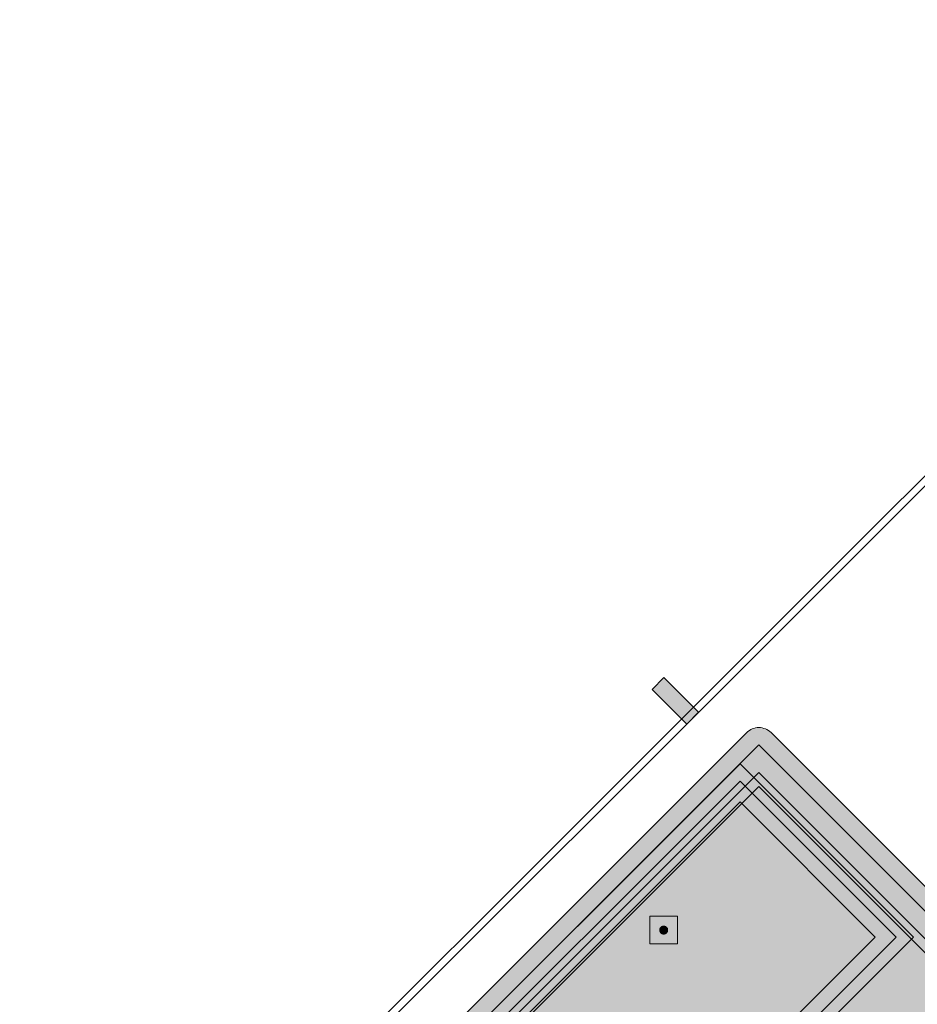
# Model space of a CAD drawing. Header units: metres. Extents: x 2172.2 to 2210.6, y 415.3 to 458.1.
# Tile 104 of 168: x 2173 to 2174.8, y 450.5 to 452.5. Entities that reach past the tile are written whole.
import ezdxf

# ---------------------------------------------------------------- set-up
doc = ezdxf.new("R2010")
doc.units = ezdxf.units.M
for name, color, linetype, lineweight in [('NC_N1_BANQUETTES', 7, 'CONTINUOUS', 13), ('NC_N1_FLOOR_DECOR', 32, 'CONTINUOUS', 13), ('NC_N1_GLAZING', 4, 'CONTINUOUS', 13), ('NC_N1_WALLS', 7, 'CONTINUOUS', 25)]:
    doc.layers.add(name, color=color, linetype=linetype, lineweight=lineweight)

# ---------------------------------------------------------------- blocks, each defined once
blk = doc.blocks.new('NC_N1_ARCHITECTURE')
at = {"layer": 'NC_N1_WALLS', "true_color": 0xe7e6e1}
blk.add_hatch(color=256, dxfattribs=at).paths.add_polyline_path([(-15.722739, 17.121582), (-15.698698, 17.145624), (-15.627987, 17.074913), (-15.652029, 17.050871)])
at = {"layer": 'NC_N1_GLAZING', "linetype": 'CONTINUOUS', "lineweight": -2}
blk.add_lwpolyline([(-13.837099, 18.887014), (-13.826492, 18.876408), (-16.576925, 16.125977), (-16.58753, 16.136581)], close=True, dxfattribs=at)
at = {"layer": 'NC_N1_WALLS', "linetype": 'CONTINUOUS', "lineweight": -2}
blk.add_lwpolyline([(-15.722739, 17.121582), (-15.698698, 17.145624), (-15.627987, 17.074913), (-15.652029, 17.050871)], close=True, dxfattribs=at)
blk = doc.blocks.new('NC_N1_MIXED_FLOOR_ANNEX_L_1')
at = {"true_color": 0xeff0ee}
h = blk.add_hatch(color=256, dxfattribs=at)
h.dxf.hatch_style = 1
h.paths.add_polyline_path([(-15.5085, 13.9268), (-15.5119, 13.9273), (-15.5152, 13.9281), (-15.5185, 13.9293), (-15.5216, 13.9308), (-15.5245, 13.9325), (-15.5273, 13.9346), (-15.5298, 13.9369), (-17.0121, 15.4192), (-16.9447, 15.4867), (-16.9439, 15.4875), (-16.9332, 15.4993), (-16.9317, 15.5012), (-16.9317, 15.5012), (-16.9316, 15.5013), (-16.9303, 15.5032), (-16.9291, 15.5054), (-16.9282, 15.5077), (-16.9276, 15.5095), (-16.9275, 15.51), (-16.927, 15.5124), (-16.9269, 15.5131), (-16.9268, 15.5149), (-16.9268, 15.5168), (-16.9268, 15.5173), (-16.9268, 15.5179), (-16.927, 15.5198), (-16.9273, 15.5211), (-16.9275, 15.5222), (-16.9281, 15.5244), (-16.9282, 15.5245), (-16.9282, 15.5245), (-16.9291, 15.5268), (-16.9295, 15.5275), (-16.9303, 15.5289), (-16.9316, 15.5308), (-16.9317, 15.531), (-16.9332, 15.5329), (-16.9439, 15.5446), (-16.9447, 15.5455), (-16.9812, 15.582), (-15.5298, 17.0334), (-15.5273, 17.0357), (-15.5245, 17.0377), (-15.5216, 17.0395), (-15.5185, 17.041), (-15.5152, 17.0421), (-15.5119, 17.043), (-15.5085, 17.0435), (-15.5051, 17.0436), (-15.5016, 17.0435), (-15.4982, 17.043), (-15.4949, 17.0421), (-15.4917, 17.041), (-15.4886, 17.0395), (-15.4856, 17.0377), (-15.4829, 17.0357), (-15.4803, 17.0334), (-13.9568, 15.5099), (-13.9545, 15.5073), (-13.9525, 15.5046), (-13.9507, 15.5016), (-13.9492, 15.4985), (-13.9481, 15.4953), (-13.9472, 15.492), (-13.9467, 15.4886), (-13.9466, 15.4851), (-13.9467, 15.4817), (-13.9472, 15.4783), (-13.9481, 15.475), (-13.9492, 15.4717), (-13.9507, 15.4686), (-13.9525, 15.4657), (-13.9545, 15.4629), (-13.9568, 15.4604), (-15.4803, 13.9369), (-15.4829, 13.9346), (-15.4856, 13.9325), (-15.4886, 13.9308), (-15.4917, 13.9293), (-15.4949, 13.9281), (-15.4982, 13.9273), (-15.5016, 13.9268), (-15.5051, 13.9266)])
at = {"color": 0, "linetype": 'CONTINUOUS', "lineweight": -2, "true_color": 0xa5b2b8}
blk.add_lwpolyline([(-16.9812, 15.582), (-15.5298, 17.0334), (-15.5273, 17.0357), (-15.5245, 17.0377), (-15.5216, 17.0395), (-15.5185, 17.041), (-15.5152, 17.0421), (-15.5119, 17.043), (-15.5085, 17.0435), (-15.5051, 17.0436), (-15.5016, 17.0435), (-15.4982, 17.043), (-15.4949, 17.0421), (-15.4917, 17.041), (-15.4886, 17.0395), (-15.4856, 17.0377), (-15.4829, 17.0357), (-15.4803, 17.0334), (-13.9568, 15.5099)], dxfattribs=at)
at = {"color": 0, "linetype": 'CONTINUOUS', "lineweight": -2, "true_color": 0xa38246}
for points in [[(-16.9317, 15.582), (-15.5057, 17.008), (-15.5051, 17.0086), (-15.5045, 17.008), (-13.9822, 15.4857)], [(-16.8497, 15.5791), (-15.5051, 16.9238), (-14.0664, 15.4851)]]:
    blk.add_lwpolyline(points, dxfattribs=at)
at = {"color": 0, "linetype": 'CONTINUOUS', "lineweight": -2, "true_color": 0x778fa0}
blk.add_lwpolyline([(-16.8759, 15.5812), (-15.5051, 16.9521), (-14.0381, 15.4851)], dxfattribs=at)
blk = doc.blocks.new('NC_N1_ANNEX_L_BANQUETTE')
at = {"true_color": 0x778fa0}
h = blk.add_hatch(color=256, dxfattribs=at)
h.dxf.hatch_style = 1
h.paths.add_polyline_path([(-1.05, -0.83), (-1.05, 1.05), (-0.55, 1.05), (-0.55, -0.55), (1.05, -0.55), (1.05, -1.05), (-0.83, -1.05), (-0.83, -0.83)])
at = {"true_color": 0xa38246}
h = blk.add_hatch(color=256, dxfattribs=at)
h.dxf.hatch_style = 1
h.paths.add_polyline_path([(0.708, -0.92), (0.708, -0.9208), (0.7078, -0.9216), (0.7077, -0.9223), (0.7074, -0.9231), (0.7071, -0.9238), (0.7067, -0.9244), (0.7062, -0.9251), (0.7057, -0.9257), (0.7051, -0.9262), (0.7044, -0.9267), (0.7038, -0.9271), (0.7031, -0.9274), (0.7023, -0.9277), (0.7016, -0.9278), (0.7008, -0.928), (0.7, -0.928), (0.6992, -0.928), (0.6984, -0.9278), (0.6977, -0.9277), (0.6969, -0.9274), (0.6962, -0.9271), (0.6956, -0.9267), (0.6949, -0.9262), (0.6943, -0.9257), (0.6938, -0.9251), (0.6933, -0.9244), (0.6929, -0.9238), (0.6926, -0.9231), (0.6923, -0.9223), (0.6922, -0.9216), (0.692, -0.9208), (0.692, -0.92), (0.692, -0.9192), (0.6922, -0.9184), (0.6923, -0.9177), (0.6926, -0.9169), (0.6929, -0.9162), (0.6933, -0.9156), (0.6938, -0.9149), (0.6943, -0.9143), (0.6949, -0.9138), (0.6956, -0.9133), (0.6962, -0.9129), (0.6969, -0.9126), (0.6977, -0.9123), (0.6984, -0.9122), (0.6992, -0.912), (0.7, -0.912), (0.7008, -0.912), (0.7016, -0.9122), (0.7023, -0.9123), (0.7031, -0.9126), (0.7038, -0.9129), (0.7044, -0.9133), (0.7051, -0.9138), (0.7057, -0.9143), (0.7062, -0.9149), (0.7067, -0.9156), (0.7071, -0.9162), (0.7074, -0.9169), (0.7077, -0.9177), (0.7078, -0.9184), (0.708, -0.9192)])
at = {"color": 0, "linetype": 'CONTINUOUS', "lineweight": -2, "true_color": 0x2d3540}
blk.add_lwpolyline([(-1.05, -0.83), (-1.05, 1.05), (-0.55, 1.05), (-0.55, -0.55), (1.05, -0.55), (1.05, -1.05), (-0.83, -1.05), (-0.83, -0.83)], close=True, dxfattribs=at)
at = {"color": 0, "linetype": 'CONTINUOUS', "lineweight": -2, "true_color": 0xa38246}
for points in [[(-0.55, -0.575), (1.025, -0.575), (1.025, -1.025), (-0.805, -1.025)], [(-0.55, -0.605), (0.995, -0.605), (0.995, -0.995), (-0.775, -0.995)]]:
    blk.add_lwpolyline(points, dxfattribs=at)
at = {"color": 0, "linetype": 'CONTINUOUS', "lineweight": -2, "true_color": 0xbfccd3}
blk.add_lwpolyline([(0.7, -0.96), (0.74, -0.92), (0.7, -0.88), (0.66, -0.92)], close=True, dxfattribs=at)
at = {"color": 0, "linetype": 'CONTINUOUS', "lineweight": -2}
blk.add_lwpolyline([(0.708, -0.92), (0.708, -0.9208), (0.7078, -0.9216), (0.7077, -0.9223), (0.7074, -0.9231), (0.7071, -0.9238), (0.7067, -0.9244), (0.7062, -0.9251), (0.7057, -0.9257), (0.7051, -0.9262), (0.7044, -0.9267), (0.7038, -0.9271), (0.7031, -0.9274), (0.7023, -0.9277), (0.7016, -0.9278), (0.7008, -0.928), (0.7, -0.928), (0.6992, -0.928), (0.6984, -0.9278), (0.6977, -0.9277), (0.6969, -0.9274), (0.6962, -0.9271), (0.6956, -0.9267), (0.6949, -0.9262), (0.6943, -0.9257), (0.6938, -0.9251), (0.6933, -0.9244), (0.6929, -0.9238), (0.6926, -0.9231), (0.6923, -0.9223), (0.6922, -0.9216), (0.692, -0.9208), (0.692, -0.92), (0.692, -0.9192), (0.6922, -0.9184), (0.6923, -0.9177), (0.6926, -0.9169), (0.6929, -0.9162), (0.6933, -0.9156), (0.6938, -0.9149), (0.6943, -0.9143), (0.6949, -0.9138), (0.6956, -0.9133), (0.6962, -0.9129), (0.6969, -0.9126), (0.6977, -0.9123), (0.6984, -0.9122), (0.6992, -0.912), (0.7, -0.912), (0.7008, -0.912), (0.7016, -0.9122), (0.7023, -0.9123), (0.7031, -0.9126), (0.7038, -0.9129), (0.7044, -0.9133), (0.7051, -0.9138), (0.7057, -0.9143), (0.7062, -0.9149), (0.7067, -0.9156), (0.7071, -0.9162), (0.7074, -0.9169), (0.7077, -0.9177), (0.7078, -0.9184), (0.708, -0.9192)], close=True, dxfattribs=at)

msp = doc.modelspace()

# ---------------------------------------------------------------- block references
at = {"layer": 'NC_N1_BANQUETTES', "linetype": 'CONTINUOUS', "yscale": -1, "rotation": 45}
msp.add_blockref('NC_N1_ANNEX_L_BANQUETTE', (2174.4564, 449.4851), dxfattribs=at)
at = {"layer": 'NC_N1_FLOOR_DECOR', "linetype": 'CONTINUOUS'}
msp.add_blockref('NC_N1_MIXED_FLOOR_ANNEX_L_1', (2190, 434), dxfattribs=at)
at = {"layer": 'NC_N1_WALLS'}
msp.add_blockref('NC_N1_ARCHITECTURE', (2190, 434), dxfattribs=at)

doc.saveas('drawing.dxf')
